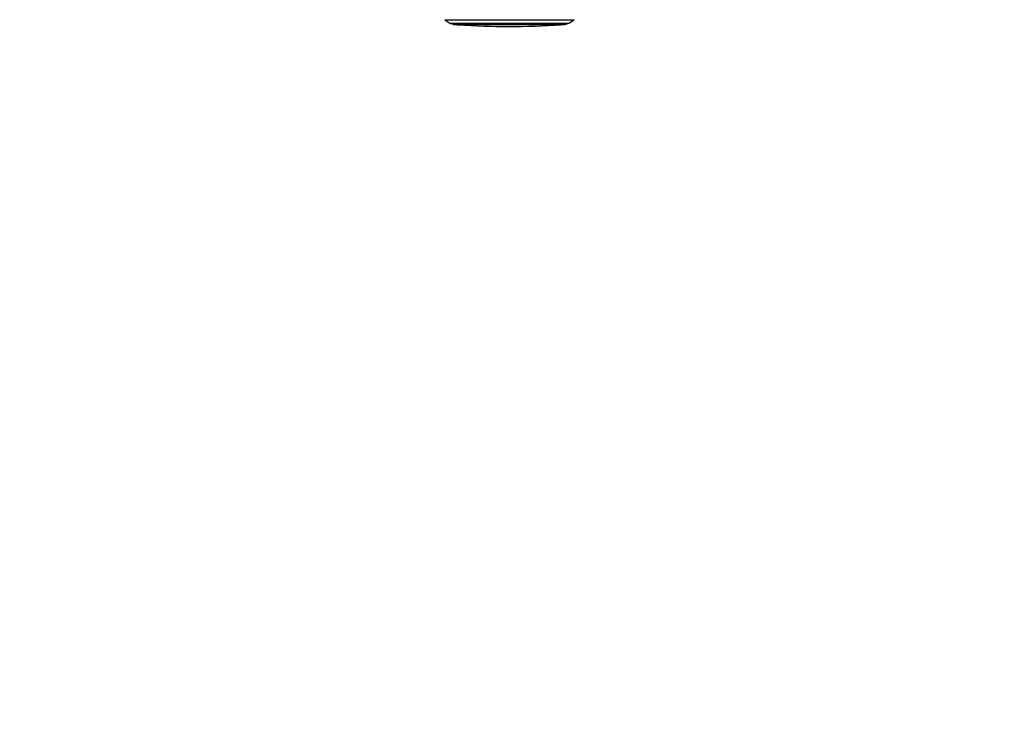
# Model space of a CAD drawing. Header units: millimetres. Extents: x 1591 to 17407, y 888 to 16227.
# Tile 16 of 78: x 5238 to 7398, y 4160 to 5708. Entities that reach past the tile are written whole.
import ezdxf

# ---------------------------------------------------------------- set-up
doc = ezdxf.new("R2010")
doc.units = ezdxf.units.MM
doc.layers.add('COMPONENT_GEOMETRY', color=7, linetype='Continuous')
doc.styles.add('SLDTEXTSTYLE1', font='TXT', dxfattribs={"width": 0.75})
doc.dimstyles.new('SLDDIMSTYLE0', dxfattribs={"dimtxt": 100, "dimasz": 6.604, "dimexe": 0, "dimexo": 0.0625, "dimgap": 25, "dimtad": 0, "dimtih": 1, "dimtoh": 1, "dimdec": 0, "dimlfac": 0.5, "dimrnd": 1e-09, "dimzin": 12, "dimdsep": 46, "dimtxsty": 'SLDTEXTSTYLE1', "dimsah": 1, "dimcen": 0.09, "dimadec": 0, "dimazin": 3, "dimtfac": 1, "dimtdec": 0, "dimtofl": 0, "dimtmove": 0, "dimatfit": 3, "dimfxl": 1, "dimfrac": 2, "dimtolj": 1, "dimtzin": 12, "dimarcsym": 0})

# ---------------------------------------------------------------- blocks, each defined once
blk = doc.blocks.new('_D_4')
at = {"layer": 'COMPONENT_GEOMETRY', "color": 7, "ltscale": 2}
for p, q in [((8881.7, 5900.6), (9410.2, 5900.6)), ((9403.9, 5900.6), (9403.9, 3554.5)), ((9403.9, 1049.7), (9403.9, 3395.8)), ((4503, 1049.7), (9410.2, 1049.7))]:
    blk.add_line(p, q, dxfattribs=at)
for points in [[(9403.9, 5900.6), (9402.8, 5894), (9404.9, 5894)], [(9403.9, 1049.7), (9404.9, 1056.4), (9402.8, 1056.4)]]:
    blk.add_solid(points, dxfattribs=at)
at = {"layer": 'COMPONENT_GEOMETRY', "color": 7, "ltscale": 2, "insert": (9256.1, 3524.7), "char_height": 100, "attachment_point": 1, "style": 'SLDTEXTSTYLE1'}
blk.add_mtext('2425', dxfattribs=at)

msp = doc.modelspace()

# ---------------------------------------------------------------- linework, layer by layer
at = {"color": 7, "linetype": 'Continuous', "lineweight": 25, "ltscale": 2}
for p, q in [((6170.7, 5707.7), (6182.1, 5700.5)), ((6443.1, 5700.8), (6454.4, 5708.1)), ((6183.9, 5699.6), (6189.2, 5697.9)), ((6201.3, 5696.8), (6201, 5696.8)), ((6436, 5698.2), (6441.3, 5699.9))]:
    msp.add_line(p, q, dxfattribs=at)
at = {"color": 7, "linetype": 'Continuous', "lineweight": 25, "ltscale": 2, "flags": 128}
for points in [[(6170.7, 5707.7), (6170.9, 5707.7), (6171.7, 5707.7), (6173.2, 5707.6), (6175.4, 5707.6), (6178.2, 5707.6), (6181.8, 5707.6), (6186, 5707.6), (6190.8, 5707.6), (6196.2, 5707.6), (6202.2, 5707.6), (6208.8, 5707.6), (6215.9, 5707.6), (6223.4, 5707.6), (6231.5, 5707.6), (6239.9, 5707.6), (6248.6, 5707.6), (6257.7, 5707.6), (6267.1, 5707.6), (6276.7, 5707.6), (6286.4, 5707.6), (6296.3, 5707.7), (6306.3, 5707.7), (6316.3, 5707.7), (6326.3, 5707.7), (6336.3, 5707.7), (6346.1, 5707.7), (6355.7, 5707.7), (6365.1, 5707.8), (6374.3, 5707.8), (6383.1, 5707.8), (6391.6, 5707.8), (6399.8, 5707.8), (6407.4, 5707.8), (6414.6, 5707.9), (6421.3, 5707.9), (6427.5, 5707.9), (6433.1, 5707.9), (6438, 5707.9), (6442.4, 5708), (6446.1, 5708), (6449.2, 5708), (6451.5, 5708), (6453.2, 5708), (6454.2, 5708), (6454.4, 5708.1)], [(6191.7, 5697.5), (6192.3, 5697.5), (6193.5, 5697.5), (6195.4, 5697.4), (6198.1, 5697.4), (6201.3, 5697.4), (6205.3, 5697.4), (6209.9, 5697.4), (6215.1, 5697.4), (6220.8, 5697.4), (6227.1, 5697.4), (6233.9, 5697.4), (6241.2, 5697.4), (6248.8, 5697.4), (6256.9, 5697.4), (6265.3, 5697.4), (6273.9, 5697.4), (6282.8, 5697.4), (6291.9, 5697.5), (6301, 5697.5), (6310.3, 5697.5), (6319.5, 5697.5), (6328.8, 5697.5), (6337.9, 5697.5), (6346.9, 5697.5), (6355.6, 5697.5), (6364.2, 5697.6), (6372.4, 5697.6), (6380.2, 5697.6), (6387.7, 5697.6), (6394.7, 5697.6), (6401.3, 5697.6), (6407.3, 5697.7), (6412.8, 5697.7), (6417.7, 5697.7), (6422, 5697.7), (6425.6, 5697.7), (6428.5, 5697.8), (6430.8, 5697.8), (6432.4, 5697.8), (6433.3, 5697.8), (6433.5, 5697.8)], [(6425.6, 5697.2), (6425.6, 5697.2), (6425, 5697.2), (6423.7, 5697.1), (6421.7, 5697.1), (6419, 5697.1), (6415.7, 5697.1), (6411.7, 5697.1), (6407.1, 5697.1), (6401.8, 5697), (6396, 5697), (6389.7, 5697), (6382.9, 5697), (6375.7, 5697), (6368, 5697), (6360, 5696.9), (6351.7, 5696.9), (6343.2, 5696.9), (6334.4, 5696.9), (6325.6, 5696.9), (6316.6, 5696.9), (6307.6, 5696.9), (6298.7, 5696.8), (6289.8, 5696.8), (6281.1, 5696.8), (6272.5, 5696.8), (6264.3, 5696.8), (6256.3, 5696.8), (6248.7, 5696.8), (6241.5, 5696.8), (6234.7, 5696.8), (6228.5, 5696.8), (6222.7, 5696.8), (6217.6, 5696.8), (6213, 5696.8), (6209.1, 5696.8), (6205.8, 5696.8), (6203.2, 5696.8), (6201.3, 5696.8)]]:
    msp.add_lwpolyline(points, dxfattribs=at)
at = {"color": 8, "linetype": 'Continuous', "lineweight": 25, "ltscale": 2, "flags": 128}
for points in [[(6182.1, 5700.5), (6182.1, 5700.5), (6182.5, 5700.4), (6183.7, 5700.4), (6185.5, 5700.4), (6188.1, 5700.4), (6191.3, 5700.4), (6195.2, 5700.4), (6199.7, 5700.4), (6204.9, 5700.4), (6210.6, 5700.4), (6216.9, 5700.4), (6223.8, 5700.4), (6231.1, 5700.4), (6238.8, 5700.4), (6247, 5700.4), (6255.5, 5700.4), (6264.3, 5700.4), (6273.4, 5700.4), (6282.7, 5700.4), (6292.2, 5700.4), (6301.8, 5700.4), (6311.4, 5700.5), (6321, 5700.5), (6330.6, 5700.5), (6340.1, 5700.5), (6349.5, 5700.5), (6358.6, 5700.5), (6367.5, 5700.5), (6376.1, 5700.6), (6384.4, 5700.6), (6392.2, 5700.6), (6399.6, 5700.6), (6406.6, 5700.6), (6413, 5700.7), (6418.9, 5700.7), (6424.2, 5700.7), (6428.9, 5700.7), (6433, 5700.7), (6436.4, 5700.7), (6439.1, 5700.8), (6441.1, 5700.8), (6442.5, 5700.8), (6443.1, 5700.8), (6443.1, 5700.8)], [(6183.9, 5699.6), (6183.9, 5699.6), (6184.3, 5699.6), (6185.5, 5699.6), (6187.3, 5699.6), (6189.8, 5699.5), (6193, 5699.5), (6196.9, 5699.5), (6201.3, 5699.5), (6206.4, 5699.5), (6212.1, 5699.5), (6218.3, 5699.5), (6225, 5699.5), (6232.2, 5699.5), (6239.9, 5699.5), (6247.9, 5699.5), (6256.3, 5699.5), (6265, 5699.5), (6274, 5699.5), (6283.1, 5699.6), (6292.5, 5699.6), (6301.9, 5699.6), (6311.4, 5699.6), (6320.9, 5699.6), (6330.4, 5699.6), (6339.7, 5699.6), (6349, 5699.6), (6358, 5699.7), (6366.7, 5699.7), (6375.2, 5699.7), (6383.4, 5699.7), (6391.1, 5699.7), (6398.4, 5699.7), (6405.3, 5699.8), (6411.6, 5699.8), (6417.4, 5699.8), (6422.6, 5699.8), (6427.3, 5699.8), (6431.3, 5699.9), (6434.6, 5699.9), (6437.3, 5699.9), (6439.3, 5699.9), (6440.6, 5699.9), (6441.2, 5699.9), (6441.3, 5699.9)], [(6189.2, 5697.9), (6189.5, 5697.9), (6190.5, 5697.8), (6192.1, 5697.8), (6194.5, 5697.8), (6197.5, 5697.8), (6201.2, 5697.8), (6205.6, 5697.8), (6210.5, 5697.8), (6216, 5697.8), (6222.1, 5697.8), (6228.7, 5697.8), (6235.8, 5697.8), (6243.3, 5697.8), (6251.2, 5697.8), (6259.5, 5697.8), (6268.1, 5697.8), (6276.9, 5697.8), (6286, 5697.8), (6295.1, 5697.8), (6304.4, 5697.9), (6313.8, 5697.9), (6323.1, 5697.9), (6332.4, 5697.9), (6341.5, 5697.9), (6350.5, 5697.9), (6359.3, 5697.9), (6367.8, 5698), (6376, 5698), (6383.8, 5698), (6391.2, 5698), (6398.2, 5698), (6404.6, 5698), (6410.6, 5698.1), (6416, 5698.1), (6420.8, 5698.1), (6425, 5698.1), (6428.5, 5698.1), (6431.4, 5698.1), (6433.5, 5698.2), (6435, 5698.2), (6435.8, 5698.2), (6436, 5698.2)], [(6201, 5696.8), (6200.1, 5696.9), (6199.6, 5696.9)]]:
    msp.add_lwpolyline(points, dxfattribs=at)
at = {"color": 7, "linetype": 'Continuous', "lineweight": 25, "ltscale": 4}
msp.add_arc((6310.3, 7386.8), 1693.6, 266.2516, 273.9025, dxfattribs=at)
at = {"color": 7, "linetype": 'Continuous', "lineweight": 25, "ltscale": 2}
for points, knots in [([(6182.1, 5700.4), (6182.2, 5700.4), (6182.5, 5700.1), (6183.1, 5699.9), (6183.7, 5699.7), (6183.9, 5699.6)], [0, 0, 0, 0, 0.033266, 0.684625, 1, 1, 1, 1]), ([(6189.5, 5697.8), (6189.6, 5697.8), (6189.8, 5697.7), (6190.3, 5697.6), (6190.8, 5697.5), (6191, 5697.5), (6191.2, 5697.5), (6191.3, 5697.5), (6191.4, 5697.5)], [0, 0, 0, 0, 0.034941, 0.254573, 0.400861, 0.537679, 0.740303, 1, 1, 1, 1]), ([(6198.3, 5697.5), (6198.3, 5697.4), (6198.5, 5697.2), (6198.8, 5697.1), (6199.1, 5697), (6199.3, 5696.9), (6199.4, 5696.9), (6199.5, 5696.9), (6199.6, 5696.9), (6199.8, 5696.9), (6200.1, 5696.8), (6200.6, 5696.8), (6201.1, 5696.8), (6201.1, 5696.8)], [0, 0, 0, 0, 0.018014, 0.040235, 0.057851, 0.071161, 0.084941, 0.106038, 0.151293, 0.257151, 0.531263, 0.962935, 1, 1, 1, 1]), ([(6426.2, 5697.3), (6426.2, 5697.3), (6426.3, 5697.3), (6426.6, 5697.5), (6426.8, 5697.7), (6426.9, 5697.8)], [0, 0, 0, 0, 0.033035, 0.543401, 1, 1, 1, 1]), ([(6434.2, 5697.8), (6434.3, 5697.8), (6434.4, 5697.9), (6434.9, 5697.9), (6435.4, 5698), (6435.6, 5698.1)], [0, 0, 0, 0, 0.270744, 0.580982, 1, 1, 1, 1]), ([(6441.1, 5699.9), (6441.4, 5700), (6442, 5700.2), (6442.6, 5700.5), (6442.8, 5700.7)], [0, 0, 0, 0, 0.523673, 1, 1, 1, 1])]:
    msp.add_open_spline(points, degree=3, knots=knots, dxfattribs=at)

# ---------------------------------------------------------------- dimensions: what is measured, and where the dimension line sits
at = {"layer": 'COMPONENT_GEOMETRY', "color": 7, "ltscale": 2}
dim = msp.add_linear_dim(base=(9403.9, 1049.7), p1=(8879.2, 5900.6), p2=(4500.4, 1049.7), angle=90, dimstyle='SLDDIMSTYLE0', dxfattribs=at)
dim.commit()
dim.dimension.update_dxf_attribs({"geometry": '_D_4', "text_midpoint": (9403.9, 3475.2), "dimtype": 160})

doc.saveas('drawing.dxf')
